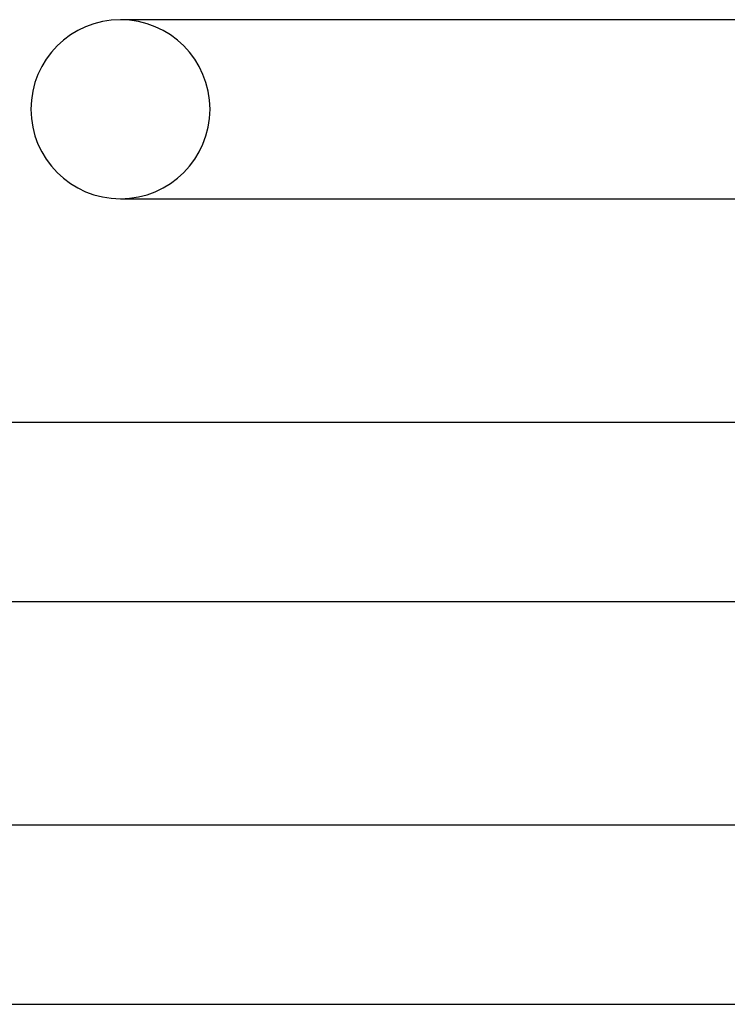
# Model space of a CAD drawing. Header units: millimetres. Extents: x -247 to 247, y -2 to 180.
# Tile 8 of 58: x -199 to -183, y 63 to 85. Entities that reach past the tile are written whole.
import ezdxf

# ---------------------------------------------------------------- set-up
doc = ezdxf.new("R2010")
doc.units = ezdxf.units.MM
doc.layers.add('HIDDEN', color=7, linetype='Continuous')
doc.layers.add('THICK', color=7, linetype='Continuous')

msp = doc.modelspace()

# ---------------------------------------------------------------- linework, layer by layer
at = {"layer": 'HIDDEN'}
for start, end in [(0, 90), (270, 0)]:
    msp.add_arc((-196.5, 83), 2, start, end, dxfattribs=at)
at = {"layer": 'THICK'}
for p, q in [((-170.659, 85), (-196.5, 85)), ((-196.397, 85), (-196.5, 85)), ((-196.5, 81), (-172.43, 81)), ((-196.5, 81), (-196.399, 81)), ((-174.644, 76), (-201, 76)), ((-201, 72), (-176.416, 72)), ((-178.63, 67), (-205.5, 67)), ((-205.5, 63), (-180.402, 63))]:
    msp.add_line(p, q, dxfattribs=at)
for start, end in [(90, 180), (180, 270)]:
    msp.add_arc((-196.5, 83), 2, start, end, dxfattribs=at)

doc.saveas('drawing.dxf')
